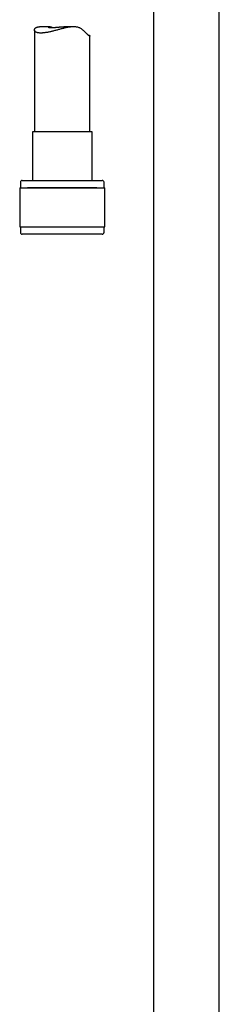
# Model space of a CAD drawing. Header units: millimetres. Extents: x 8 to 1577, y 12 to 2534.
# Tile 34 of 60: x 432 to 486, y 1637 to 1903. Entities that reach past the tile are written whole.
import ezdxf

# ---------------------------------------------------------------- set-up
doc = ezdxf.new("R2010")
doc.units = ezdxf.units.MM

msp = doc.modelspace()

# ---------------------------------------------------------------- linework, layer by layer
at = {"color": 7, "linetype": 'Continuous', "lineweight": 30}
for p, q in [((468.25, 1914.81), (468.25, 1427.12)), ((486.05, 1428.07), (486.05, 1913.5)), ((440.08, 1901.18), (437.48, 1901.18)), ((446.72, 1901.18), (444.12, 1901.18)), ((436.15, 1900.3), (436.15, 1872.81)), ((451.15, 1872.81), (451.15, 1898.71)), ((435.6, 1872.81), (435.6, 1859.69)), ((437.46, 1872.81), (435.6, 1872.81)), ((451.7, 1872.81), (437.46, 1872.81)), ((451.7, 1859.69), (451.7, 1872.81)), ((432.35, 1859.19), (432.35, 1857.69)), ((432.85, 1859.69), (435.35, 1859.69)), ((435.35, 1859.69), (454.45, 1859.69)), ((454.95, 1857.69), (454.95, 1859.19)), ((432.17, 1857.69), (432.17, 1847.19)), ((432.17, 1857.69), (434.83, 1857.69)), ((436.46, 1857.69), (434.3, 1857.69)), ((434.83, 1857.69), (455.12, 1857.69)), ((453, 1857.69), (436.46, 1857.69)), ((455.12, 1847.19), (455.12, 1857.69)), ((432.17, 1847.19), (434.83, 1847.19)), ((432.35, 1847.19), (432.35, 1845.69)), ((454.45, 1845.19), (432.85, 1845.19)), ((434.83, 1847.19), (455.12, 1847.19)), ((454.95, 1845.69), (454.95, 1847.19))]:
    msp.add_line(p, q, dxfattribs=at)
for centre, start, end in [((432.85, 1859.19), 90, 180), ((454.45, 1859.19), 360, 90), ((432.85, 1845.69), 180, 270), ((454.45, 1845.69), 270, 360)]:
    msp.add_arc(centre, 0.5, start, end, dxfattribs=at)
for points, knots in [([(450.58, 1899.01), (450.61, 1899), (450.69, 1898.98), (450.79, 1898.95), (450.91, 1898.9), (451, 1898.85), (451.07, 1898.81), (451.12, 1898.77), (451.15, 1898.73), (451.15, 1898.7), (451.12, 1898.68), (451.06, 1898.69), (450.97, 1898.72), (450.87, 1898.78), (450.75, 1898.86), (450.61, 1898.98), (450.45, 1899.13), (450.27, 1899.3), (450.07, 1899.51), (449.84, 1899.74), (449.56, 1900.02), (449.27, 1900.27), (448.97, 1900.5), (448.69, 1900.69), (448.39, 1900.86), (448.06, 1900.99), (447.71, 1901.08), (447.34, 1901.15), (446.95, 1901.18), (446.53, 1901.18), (446.07, 1901.15), (445.59, 1901.09), (445.1, 1901), (444.63, 1900.91), (444.19, 1900.8), (443.77, 1900.7), (443.34, 1900.59), (442.91, 1900.47), (442.48, 1900.36), (442.06, 1900.24), (441.64, 1900.13), (441.23, 1900.02), (440.84, 1899.93), (440.46, 1899.84), (440.06, 1899.75), (439.68, 1899.68), (439.33, 1899.62), (438.99, 1899.57), (438.66, 1899.53), (438.35, 1899.5), (438.05, 1899.49), (437.75, 1899.48), (437.44, 1899.5), (437.14, 1899.54), (436.88, 1899.6), (436.65, 1899.68), (436.47, 1899.78), (436.32, 1899.9), (436.22, 1900.02), (436.16, 1900.17), (436.14, 1900.31), (436.17, 1900.45), (436.22, 1900.58), (436.29, 1900.7), (436.39, 1900.81), (436.52, 1900.91), (436.67, 1901), (436.83, 1901.07), (437.01, 1901.12), (437.19, 1901.16), (437.35, 1901.18), (437.45, 1901.17), (437.48, 1901.17)], [0, 0, 0, 0, 0.006634, 0.019219, 0.03184, 0.045164, 0.05853, 0.071389, 0.084287, 0.099344, 0.114501, 0.12975, 0.145137, 0.157921, 0.170823, 0.183831, 0.19697, 0.210275, 0.223642, 0.240183, 0.256781, 0.275334, 0.288807, 0.302345, 0.315962, 0.329714, 0.343238, 0.356918, 0.370721, 0.38467, 0.400378, 0.416239, 0.432207, 0.448298, 0.461696, 0.475137, 0.489334, 0.503577, 0.517283, 0.531029, 0.545123, 0.559264, 0.572273, 0.585321, 0.599852, 0.614444, 0.627338, 0.640278, 0.653971, 0.667721, 0.680983, 0.694299, 0.711967, 0.729761, 0.747748, 0.765994, 0.783703, 0.801522, 0.819555, 0.837691, 0.85708, 0.873063, 0.88911, 0.902767, 0.916466, 0.931922, 0.945923, 0.959983, 0.971532, 0.983124, 0.995735, 1, 1, 1, 1]), ([(440.92, 1900.97), (440.88, 1900.98), (440.79, 1901.02), (440.64, 1901.07), (440.49, 1901.11), (440.36, 1901.15), (440.23, 1901.17), (440.13, 1901.18), (440.05, 1901.18), (439.98, 1901.17), (439.93, 1901.16), (439.9, 1901.14), (439.9, 1901.12), (439.91, 1901.09), (439.95, 1901.06), (440.02, 1901.04), (440.11, 1901.01), (440.23, 1900.99), (440.37, 1900.98), (440.54, 1900.97), (440.73, 1900.97), (440.94, 1900.97), (441.16, 1900.97), (441.4, 1900.99), (441.66, 1901.01), (441.93, 1901.03), (442.21, 1901.05), (442.5, 1901.08), (442.8, 1901.11), (443.11, 1901.13), (443.42, 1901.15), (443.74, 1901.17), (443.98, 1901.18), (444.1, 1901.17), (444.12, 1901.17)], [0, 0, 0, 0, 0.016973, 0.04645, 0.076147, 0.1051, 0.134252, 0.163698, 0.193335, 0.223397, 0.253643, 0.284159, 0.314852, 0.347802, 0.380969, 0.41447, 0.448428, 0.48241, 0.516637, 0.551249, 0.586392, 0.619616, 0.653075, 0.686898, 0.721214, 0.754365, 0.787739, 0.821455, 0.855638, 0.889579, 0.92376, 0.958324, 0.993425, 1, 1, 1, 1])]:
    msp.add_open_spline(points, degree=3, knots=knots, dxfattribs=at)

doc.saveas('drawing.dxf')
